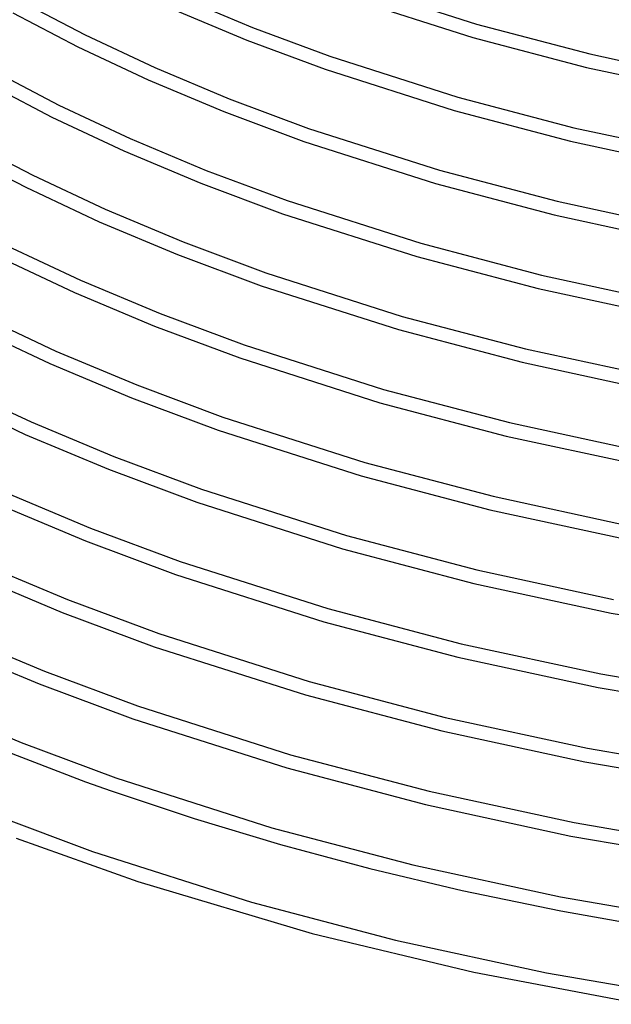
# Model space of a CAD drawing. Header units: millimetres. Extents: x -657 to 657, y -323 to 528.
# Tile 7 of 131: x -373 to -202, y -291 to -7. Entities that reach past the tile are written whole.
import ezdxf

# ---------------------------------------------------------------- set-up
doc = ezdxf.new("R2010")
doc.units = ezdxf.units.MM
doc.layers.add('THICK', color=7, linetype='Continuous')

msp = doc.modelspace()

# ---------------------------------------------------------------- linework, layer by layer
at = {"layer": 'THICK'}
for p, q in [((-277.15, 3.52), (-240.95, -8.04)), ((-372.7, -1.45), (-354.07, -11.18)), ((-326.83, -0.13), (-305.73, -8.97)), ((-278.48, -0.25), (-242.05, -11.88)), ((-375, -4.75), (-356.16, -14.61)), ((-328.7, -3.68), (-307.35, -12.63)), ((-240.95, -8.04), (-208.22, -16.66)), ((-354.07, -11.18), (-333.96, -20.61)), ((-305.73, -8.97), (-283.33, -17.33)), ((-307.35, -12.63), (-284.66, -21.1)), ((-242.05, -11.88), (-209.14, -20.56)), ((-356.16, -14.61), (-335.81, -24.16)), ((-208.22, -16.66), (-173.93, -24.07)), ((-283.33, -17.33), (-246.32, -29.15)), ((-380.67, -21.52), (-361.64, -31.45)), ((-333.96, -20.61), (-312.41, -29.64)), ((-284.66, -21.1), (-247.43, -32.99)), ((-209.14, -20.56), (-174.67, -28.01)), ((-382.91, -24.84), (-363.68, -34.91)), ((-335.81, -24.16), (-314.01, -33.31)), ((-312.41, -29.64), (-289.52, -38.18)), ((-246.32, -29.15), (-212.88, -37.96)), ((-361.64, -31.45), (-341.1, -41.08)), ((-314.01, -33.31), (-290.84, -41.96)), ((-247.43, -32.99), (-213.8, -41.86)), ((-363.68, -34.91), (-342.91, -44.65)), ((-289.52, -38.18), (-251.7, -50.26)), ((-212.88, -37.96), (-177.83, -45.54)), ((-388.63, -41.58), (-369.21, -51.72)), ((-341.1, -41.08), (-319.08, -50.31)), ((-290.84, -41.96), (-252.8, -54.1)), ((-213.8, -41.86), (-178.57, -49.47)), ((-390.84, -44.93), (-371.22, -55.19)), ((-342.91, -44.65), (-320.67, -53.98)), ((-319.08, -50.31), (-295.7, -59.03)), ((-251.7, -50.26), (-217.63, -59.24)), ((-369.21, -51.72), (-348.24, -61.55)), ((-320.67, -53.98), (-297.03, -62.81)), ((-371.22, -55.19), (-350.03, -65.13)), ((-252.8, -54.1), (-218.5, -63.14)), ((-295.7, -59.03), (-257.07, -71.37)), ((-217.63, -59.24), (-181.93, -66.96)), ((-348.24, -61.55), (-325.76, -70.98)), ((-350.03, -65.13), (-327.34, -74.65)), ((-297.03, -62.81), (-258.18, -75.21)), ((-218.5, -63.14), (-182.58, -70.91)), ((-325.76, -70.98), (-301.88, -79.89)), ((-376.78, -71.99), (-355.38, -82.03)), ((-257.07, -71.37), (-222.18, -80.56)), ((-378.76, -75.48), (-357.15, -85.62)), ((-327.34, -74.65), (-303.21, -83.66)), ((-258.18, -75.21), (-223.18, -84.44)), ((-355.38, -82.03), (-332.43, -91.64)), ((-301.88, -79.89), (-262.45, -92.48)), ((-222.18, -80.56), (-185.62, -88.47)), ((-303.21, -83.66), (-263.55, -96.32)), ((-223.18, -84.44), (-186.52, -92.37)), ((-357.15, -85.62), (-334, -95.32)), ((-384.36, -92.26), (-362.52, -102.5)), ((-332.43, -91.64), (-308.07, -100.74)), ((-262.45, -92.48), (-226.83, -101.87)), ((-386.3, -95.76), (-364.26, -106.1)), ((-334, -95.32), (-309.39, -104.51)), ((-263.55, -96.32), (-227.75, -105.76)), ((-308.07, -100.74), (-267.82, -113.58)), ((-226.83, -101.87), (-189.51, -109.93)), ((-362.52, -102.5), (-339.11, -112.31)), ((-309.39, -104.51), (-268.93, -117.43)), ((-364.26, -106.1), (-340.66, -116)), ((-227.75, -105.76), (-190.25, -113.86)), ((-391.94, -112.53), (-369.66, -122.97)), ((-339.11, -112.31), (-314.25, -121.59)), ((-267.82, -113.58), (-231.47, -123.17)), ((-393.86, -116.04), (-371.39, -126.58)), ((-340.66, -116), (-315.58, -125.36)), ((-268.93, -117.43), (-232.4, -127.06)), ((-314.25, -121.59), (-273.2, -134.69)), ((-369.66, -122.97), (-345.79, -132.98)), ((-231.47, -123.17), (-193.39, -131.4)), ((-371.39, -126.58), (-347.33, -136.67)), ((-315.58, -125.36), (-274.3, -138.54)), ((-232.4, -127.06), (-194.14, -135.33)), ((-345.79, -132.98), (-320.43, -142.44)), ((-273.2, -134.69), (-236.12, -144.47)), ((-347.33, -136.67), (-321.76, -146.21)), ((-274.3, -138.54), (-237.11, -148.34)), ((-376.81, -143.44), (-352.48, -153.64)), ((-320.43, -142.44), (-278.57, -155.8)), ((-236.12, -144.47), (-197.28, -152.87)), ((-378.52, -147.05), (-354.01, -157.34)), ((-321.76, -146.21), (-279.68, -159.65)), ((-237.11, -148.34), (-198.16, -156.77)), ((-352.48, -153.64), (-326.62, -163.29)), ((-278.57, -155.8), (-240.87, -165.75)), ((-354.01, -157.34), (-327.94, -167.06)), ((-279.68, -159.65), (-241.77, -169.64)), ((-383.95, -163.91), (-359.16, -174.3)), ((-326.62, -163.29), (-283.95, -176.91)), ((-385.65, -167.53), (-360.67, -178.01)), ((-327.94, -167.06), (-285.05, -180.76)), ((-240.87, -165.75), (-201.36, -174.29)), ((-241.77, -169.64), (-202.06, -178.23)), ((-359.16, -174.3), (-332.8, -184.14)), ((-360.67, -178.01), (-334.13, -187.92)), ((-283.95, -176.91), (-245.41, -187.07)), ((-202.06, -178.23), (-159.56, -185.5)), ((-285.05, -180.76), (-246.34, -190.96)), ((-391.1, -184.38), (-365.84, -194.97)), ((-332.8, -184.14), (-289.32, -198.02)), ((-245.41, -187.07), (-205.03, -195.8)), ((-392.78, -188.01), (-367.34, -198.68)), ((-334.13, -187.92), (-290.43, -201.87)), ((-246.34, -190.96), (-205.78, -199.73)), ((-365.84, -194.97), (-338.98, -204.99)), ((-205.03, -195.8), (-163.12, -202.99)), ((-367.34, -198.68), (-340.31, -208.77)), ((-289.32, -198.02), (-250.05, -208.37)), ((-290.43, -201.87), (-250.98, -212.27)), ((-205.78, -199.73), (-163.7, -206.94)), ((-398.25, -204.85), (-372.53, -215.63)), ((-338.98, -204.99), (-294.7, -219.13)), ((-340.31, -208.77), (-295.8, -222.97)), ((-250.05, -208.37), (-208.91, -217.27)), ((-250.98, -212.27), (-209.66, -221.2)), ((-372.53, -215.63), (-345.17, -225.84)), ((-379.32, -217.22), (-353.98, -226.94)), ((-208.91, -217.27), (-166.2, -224.59)), ((-294.7, -219.13), (-254.69, -229.68)), ((-209.66, -221.2), (-166.78, -228.55)), ((-295.8, -222.97), (-255.72, -233.55)), ((-353.98, -226.94), (-346.57, -229.59)), ((-345.17, -225.84), (-300.07, -240.24)), ((-346.57, -229.59), (-322.59, -237.6)), ((-254.69, -229.68), (-212.78, -238.74)), ((-255.72, -233.55), (-213.73, -242.63)), ((-379.85, -236.68), (-351.92, -247.11)), ((-322.59, -237.6), (-297.63, -245.1)), ((-212.78, -238.74), (-169.27, -246.2)), ((-300.07, -240.24), (-259.33, -250.98)), ((-374.02, -243.25), (-338.79, -255.74)), ((-213.73, -242.63), (-168.84, -250.3)), ((-351.92, -247.11), (-305.95, -261.78)), ((-297.63, -245.1), (-271.78, -252.04)), ((-271.78, -252.04), (-245.11, -258.37)), ((-259.33, -250.98), (-216.65, -260.21)), ((-338.79, -255.74), (-288.43, -270.79)), ((-245.11, -258.37), (-216.58, -264.29)), ((-216.65, -260.21), (-172.34, -267.8)), ((-305.95, -261.78), (-264.35, -272.75)), ((-216.58, -264.29), (-187.35, -269.5)), ((-288.43, -270.79), (-241.69, -281.98)), ((-264.35, -272.75), (-220.76, -282.17)), ((-241.69, -281.98), (-192.72, -291.25)), ((-220.76, -282.17), (-175.52, -289.91))]:
    msp.add_line(p, q, dxfattribs=at)

doc.saveas('drawing.dxf')
